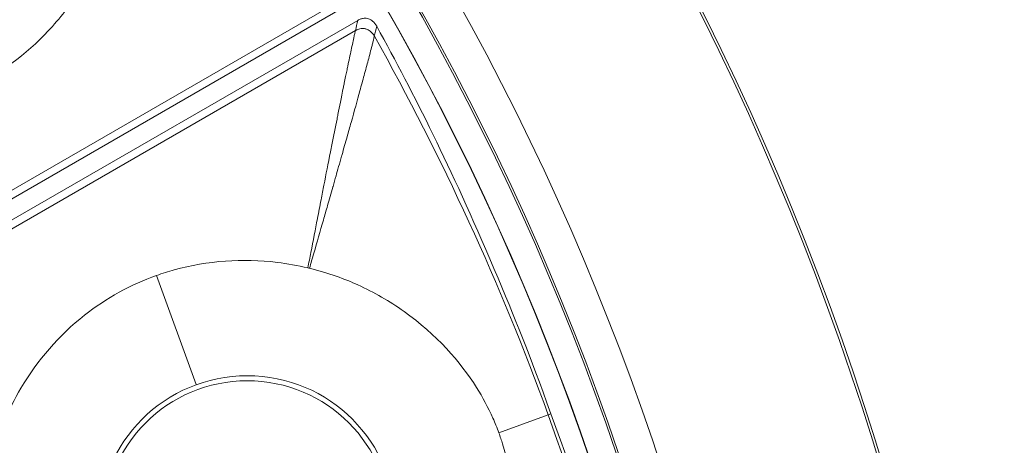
# Model space of a CAD drawing. Header units: inches. Extents: x -2.8 to 15.2, y -6.6 to 17.6.
# Tile 57 of 83: x 14.011 to 15.227, y -2.05 to -1.524. Entities that reach past the tile are written whole.
import ezdxf

# ---------------------------------------------------------------- set-up
doc = ezdxf.new("R2010")
doc.units = ezdxf.units.IN
doc.header["$MEASUREMENT"] = 0
doc.layers.add('Visible (ANSI)', color=7, linetype='Continuous', lineweight=18)
doc.layers.add('Visible Narrow (ANSI)', color=7, linetype='Continuous', lineweight=18)

msp = doc.modelspace()

# ---------------------------------------------------------------- linework, layer by layer
at = {"layer": 'Visible (ANSI)'}
for p, q in [((13.7472, -1.8916), (14.417, -1.5049)), ((13.7584, -1.9111), (14.4282, -1.5244))]:
    msp.add_line(p, q, dxfattribs=at)
for centre, radius in [((11.6816, -3.0972), 3.5453), ((11.6816, -3.0972), 3.542), ((11.6816, -3.0972), 3.2835), ((11.6816, -3.0972), 3.2386), ((11.6816, -3.0972), 3.2359), ((11.6816, -3.0972), 3.2028), ((11.6816, -3.0972), 3.2025), ((11.6816, -3.0972), 2.3526), ((11.6816, -3.0972), 2.3524), ((14.2917, -2.1472), 0.1774)]:
    msp.add_circle(centre, radius, dxfattribs=at)
for points, knots in [([(13.7685, -1.635), (13.7924, -1.6382), (13.8143, -1.6385), (13.8758, -1.6346), (13.9178, -1.6236), (13.9923, -1.5865), (14.0243, -1.5618), (14.0651, -1.516), (14.0776, -1.4988), (14.1004, -1.4605), (14.1124, -1.4352), (14.1212, -1.4053)], [0.4775181, 0.4775181, 0.4775181, 0.4775181, 0.571479, 0.571479, 0.7834136, 0.7834136, 0.9829722, 0.9829722, 1.0877717, 1.0877717, 1.2039733, 1.2039733, 1.2039733, 1.2039733]), ([(14.4282, -1.5244), (14.4294, -1.5237), (14.4307, -1.5231), (14.4333, -1.5222), (14.4347, -1.5219), (14.4378, -1.5217), (14.4397, -1.5218), (14.4434, -1.523), (14.4451, -1.524), (14.4487, -1.527), (14.4504, -1.5292), (14.4517, -1.5316)], [-0.07142785, -0.07142785, -0.07142785, -0.07142785, -0.06067902, -0.06067902, -0.05034028, -0.05034028, -0.0362105, -0.0362105, -0.02075926, -0.02075926, 0, 0, 0, 0]), ([(14.4517, -1.5316), (14.4987, -1.6177), (14.5422, -1.7032), (14.6238, -1.8954), (14.6398, -1.9355), (14.6667, -2.0107)], [-6.768674, -6.768674, -6.768674, -6.768674, -4.297087, -4.297087, -3.056468, -3.056468, -3.056468, -3.056468]), ([(14.3666, -1.8303), (14.3541, -1.8273), (14.3414, -1.825), (14.2862, -1.8183), (14.2428, -1.8214), (14.1942, -1.8348), (14.1869, -1.8371), (14.1798, -1.8397)], [0.8370645, 0.8370645, 0.8370645, 0.8370645, 1.0320565, 1.0320565, 1.6885693, 1.6885693, 1.8060057, 1.8060057, 1.8060057, 1.8060057]), ([(14.6025, -2.0341), (14.6002, -2.0279), (14.5977, -2.0217), (14.5894, -2.0028), (14.5827, -1.9903), (14.555, -1.9465), (14.5253, -1.9125), (14.4675, -1.8713), (14.4485, -1.8604), (14.4127, -1.8442), (14.3926, -1.8365), (14.3686, -1.8308)], [0.3336366, 0.3336366, 0.3336366, 0.3336366, 0.3690621, 0.3690621, 0.4517727, 0.4517727, 0.6653029, 0.6653029, 0.7609003, 0.7609003, 0.836152, 0.836152, 0.836152, 0.836152]), ([(14.1798, -1.8397), (14.1477, -1.851), (14.1177, -1.8675), (14.0592, -1.9136), (14.0326, -1.9444), (14.0043, -1.9923), (13.9973, -2.0064), (13.9913, -2.0209)], [1.806006, 1.806006, 1.806006, 1.806006, 2.33096, 2.33096, 2.944596, 2.944596, 3.181959, 3.181959, 3.181959, 3.181959]), ([(14.6667, -2.0107), (14.7012, -2.1039), (14.7133, -2.1435), (14.7707, -2.3336), (14.7912, -2.4228), (14.8099, -2.5159)], [-1.447953, -1.447953, -1.447953, -1.447953, -1.062254, -1.062254, -0.278014, -0.278014, -0.278014, -0.278014]), ([(14.554, -2.3401), (14.5708, -2.3175), (14.5899, -2.2856), (14.6101, -2.2235), (14.6148, -2.2023), (14.6207, -2.1555), (14.6212, -2.1298), (14.6166, -2.0853), (14.6129, -2.0666), (14.6057, -2.0434), (14.6042, -2.0388), (14.6025, -2.0341)], [0.721035, 0.721035, 0.721035, 0.721035, 1.0196794, 1.0196794, 1.168255, 1.168255, 1.3434909, 1.3434909, 1.4781824, 1.4781824, 1.5102401, 1.5102401, 1.5102401, 1.5102401])]:
    msp.add_open_spline(points, degree=3, knots=knots, dxfattribs=at)
msp.add_open_spline([(14.3686, -1.8308), (14.3679, -1.8306), (14.3673, -1.8305), (14.3666, -1.8303)], degree=3, dxfattribs=at)
at = {"layer": 'Visible Narrow (ANSI)'}
for p, q in [((13.7485, -1.88), (14.4047, -1.5011)), ((13.7692, -1.9158), (14.4254, -1.5369)), ((14.1798, -1.8397), (14.2288, -1.9745)), ((14.6025, -2.0341), (14.6635, -2.0119)), ((14.6667, -2.0107), (14.6635, -2.0119))]:
    msp.add_line(p, q, dxfattribs=at)
msp.add_circle((14.2917, -2.1472), 0.1837, dxfattribs=at)
for centre, major_axis, ratio, start_param, end_param in [((11.2761, -3.2834), (3.2892, 1.5106), 0.936227, 6.206902, 6.358995), ((13.2112, -2.682), (-0.5891, 2.1704), 0.706229, 4.601604, 4.831061)]:
    msp.add_ellipse(centre, major_axis=major_axis, ratio=ratio, start_param=start_param, end_param=end_param, dxfattribs=at)
for points in [[(14.4282, -1.5244), (14.4273, -1.5286), (14.4263, -1.5327), (14.4254, -1.5369)], [(14.4487, -1.5439), (14.4497, -1.5398), (14.4507, -1.5357), (14.4517, -1.5316)]]:
    msp.add_open_spline(points, degree=3, dxfattribs=at)
for points, knots in [([(14.4254, -1.5369), (14.4252, -1.5375), (14.4251, -1.5382), (14.425, -1.5388), (14.4248, -1.5395), (14.4246, -1.5402), (14.4245, -1.5409), (14.4242, -1.5423), (14.4238, -1.5438), (14.4235, -1.5452), (14.4232, -1.5467), (14.4229, -1.5482), (14.4226, -1.5497), (14.4219, -1.5527), (14.4213, -1.5557), (14.4206, -1.5588), (14.42, -1.5618), (14.4193, -1.5649), (14.4186, -1.5681), (14.4185, -1.5687), (14.4183, -1.5694), (14.4182, -1.5701), (14.4169, -1.5758), (14.4169, -1.5761), (14.4159, -1.5811), (14.4155, -1.5828), (14.4151, -1.5848), (14.4146, -1.5871), (14.4138, -1.5912), (14.4127, -1.5962), (14.4115, -1.6021), (14.4112, -1.6037), (14.4109, -1.6052), (14.4106, -1.6066), (14.4075, -1.6218), (14.4059, -1.6298), (14.4037, -1.6407), (14.4034, -1.6426), (14.403, -1.6445), (14.4026, -1.6463), (14.4006, -1.6566), (14.3984, -1.6672), (14.3963, -1.6782), (14.3957, -1.6812), (14.3951, -1.684), (14.3946, -1.6868), (14.3916, -1.7018), (14.3891, -1.7145), (14.3865, -1.7279), (14.3853, -1.7338), (14.3842, -1.7398), (14.3829, -1.7462), (14.3815, -1.7537), (14.3799, -1.7614), (14.3784, -1.7694), (14.3758, -1.7827), (14.3731, -1.7967), (14.3703, -1.8112), (14.3691, -1.8175), (14.3678, -1.8239), (14.3666, -1.8303)], [0, 0, 0, 0, 0.007567, 0.007567, 0.007567, 0.016045, 0.016045, 0.016045, 0.033001, 0.033001, 0.033001, 0.049956, 0.049956, 0.049956, 0.083864, 0.083864, 0.083864, 0.11777, 0.11777, 0.11777, 0.125, 0.125, 0.125, 0.1875, 0.1875, 0.1875, 0.20964, 0.20964, 0.20964, 0.25, 0.25, 0.25, 0.26079, 0.26079, 0.26079, 0.375, 0.375, 0.375, 0.394266, 0.394266, 0.394266, 0.5, 0.5, 0.5, 0.528693, 0.528693, 0.528693, 0.682649, 0.682649, 0.682649, 0.75, 0.75, 0.75, 0.828673, 0.828673, 0.828673, 0.960573, 0.960573, 0.960573, 1.017201, 1.017201, 1.017201, 1.017201]), ([(14.4487, -1.5439), (14.4486, -1.5442), (14.4486, -1.5445), (14.4485, -1.5449), (14.4483, -1.5455), (14.4482, -1.5462), (14.448, -1.547), (14.4477, -1.5483), (14.4473, -1.5497), (14.447, -1.5512), (14.4466, -1.5526), (14.4462, -1.5541), (14.4459, -1.5556), (14.4451, -1.5584), (14.4444, -1.5613), (14.4435, -1.5645), (14.4428, -1.5674), (14.442, -1.5705), (14.4411, -1.5737), (14.4396, -1.5794), (14.4379, -1.5856), (14.4361, -1.5924), (14.4344, -1.5984), (14.4327, -1.6048), (14.4309, -1.6116), (14.4276, -1.6234), (14.424, -1.6364), (14.4201, -1.6506), (14.4184, -1.6564), (14.4168, -1.6623), (14.415, -1.6684), (14.413, -1.6755), (14.411, -1.6828), (14.4088, -1.6903), (14.4087, -1.691), (14.4085, -1.6916), (14.4083, -1.6923), (14.4059, -1.7005), (14.4032, -1.7102), (14.4014, -1.7164), (14.4002, -1.7208), (14.3989, -1.7252), (14.3977, -1.7296), (14.3976, -1.7299), (14.3975, -1.7302), (14.3974, -1.7306), (14.3952, -1.7382), (14.393, -1.7458), (14.3909, -1.7533), (14.3892, -1.7593), (14.3875, -1.7653), (14.3858, -1.7712), (14.3818, -1.785), (14.3779, -1.7986), (14.374, -1.8121), (14.3722, -1.8184), (14.3704, -1.8246), (14.3686, -1.8308)], [0, 0, 0, 0, 0.00733, 0.00733, 0.00733, 0.022644, 0.022644, 0.022644, 0.05159, 0.05159, 0.05159, 0.078656, 0.078656, 0.078656, 0.128368, 0.128368, 0.128368, 0.173531, 0.173531, 0.173531, 0.254111, 0.254111, 0.254111, 0.32542, 0.32542, 0.32542, 0.449699, 0.449699, 0.449699, 0.5, 0.5, 0.5, 0.557536, 0.557536, 0.557536, 0.5625, 0.5625, 0.5625, 0.625, 0.625, 0.625, 0.669285, 0.669285, 0.669285, 0.672595, 0.672595, 0.672595, 0.75, 0.75, 0.75, 0.811275, 0.811275, 0.811275, 0.954154, 0.954154, 0.954154, 1.020354, 1.020354, 1.020354, 1.020354]), ([(14.4254, -1.5369), (14.4255, -1.5368), (14.4257, -1.5368), (14.4258, -1.5367), (14.4275, -1.5358), (14.4291, -1.5351), (14.4308, -1.5348), (14.4328, -1.5343), (14.4348, -1.5343), (14.4367, -1.5346), (14.4373, -1.5347), (14.4378, -1.5348), (14.4384, -1.535), (14.4403, -1.5356), (14.4421, -1.5365), (14.4437, -1.5379), (14.4439, -1.538), (14.4441, -1.5382), (14.4443, -1.5384), (14.4455, -1.5394), (14.4465, -1.5405), (14.4475, -1.5419), (14.4479, -1.5425), (14.4483, -1.5432), (14.4487, -1.5439)], [0, 0, 0, 0, 0.0160258, 0.0160258, 0.0160258, 0.2072622, 0.2072622, 0.2072622, 0.4332685, 0.4332685, 0.4332685, 0.5, 0.5, 0.5, 0.7343491, 0.7343491, 0.7343491, 0.7628471, 0.7628471, 0.7628471, 0.9250129, 0.9250129, 0.9250129, 0.9999968, 0.9999968, 0.9999968, 0.9999968])]:
    msp.add_open_spline(points, degree=3, knots=knots, dxfattribs=at)

doc.saveas('drawing.dxf')
